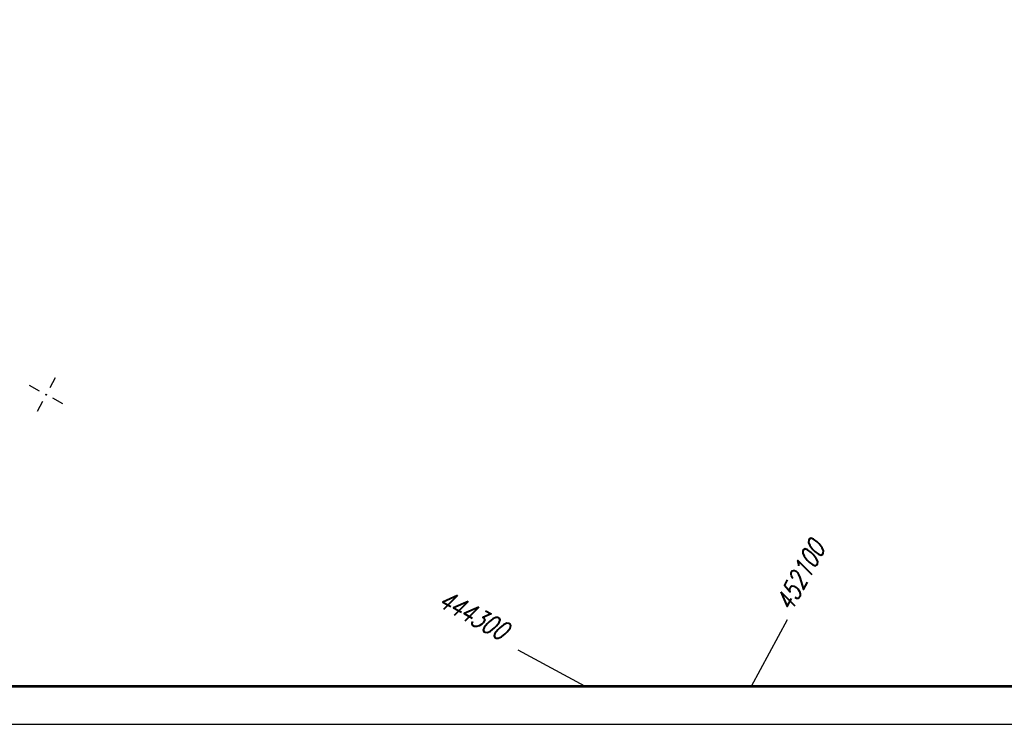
# Model space of a CAD drawing. Extents: x 0 to 1135, y 0 to 420.
# Tile 32 of 81: x 583 to 713, y 0 to 93. Entities that reach past the tile are written whole.
import ezdxf

# ---------------------------------------------------------------- set-up
doc = ezdxf.new("R2010")
doc.units = 0
doc.header["$LTSCALE"] = 2
doc.header["$MEASUREMENT"] = 0
doc.linetypes.add('AUSGEZOGEN', pattern=[0])
doc.layers.get('0').update_dxf_attribs({"color": 8, "linetype": 'AUSGEZOGEN'})
doc.layers.add('NETZ', color=250, linetype='AUSGEZOGEN')
doc.layers.add('RAHMEN', color=250, linetype='AUSGEZOGEN')
doc.styles.add('ROMANS', font='romans.shx', dxfattribs={"width": 0.8})

# ---------------------------------------------------------------- blocks, each defined once
blk = doc.blocks.new('IKR')
at = {"color": 0}
for p, q in [((0, 1), (0, 2.5)), ((-2.5, 0), (-1, 0)), ((1, 0), (2.5, 0)), ((0, -2.5), (0, -1))]:
    blk.add_line(p, q, dxfattribs=at)
blk.add_circle((0, 0), 0.05, dxfattribs=at)
blk.add_point((0, 0), dxfattribs=at)

msp = doc.modelspace()

# ---------------------------------------------------------------- linework, layer by layer
at = {"layer": 'NETZ'}
for p, q in [((679.55, 5.02), (684.3, 13.82)), ((657.62, 5.02), (648.83, 9.78))]:
    msp.add_line(p, q, dxfattribs=at)
at = {"layer": 'RAHMEN'}
msp.add_line((0, 0), (950, 0), dxfattribs=at)
at = {"layer": 'RAHMEN', "const_width": 0.35}
msp.add_lwpolyline([(25, 5), (1130, 5), (1130, 415), (25, 415), (25, 5)], dxfattribs=at)

# ---------------------------------------------------------------- block references
at = {"layer": 'NETZ', "rotation": 151.5965}
msp.add_blockref('IKR', (586.62, 43.41), dxfattribs=at)

# ---------------------------------------------------------------- texts
at = {"layer": 'NETZ', "style": 'ROMANS', "oblique": 16.6, "width": 0.75}
for s, rotation, p in [('452100', 61.5965, (684.78, 14.7)), ('444300', 331.5965, (638.05, 15.6))]:
    msp.add_text(s, height=2.5, rotation=rotation, dxfattribs=at).set_placement(p)

doc.saveas('drawing.dxf')
